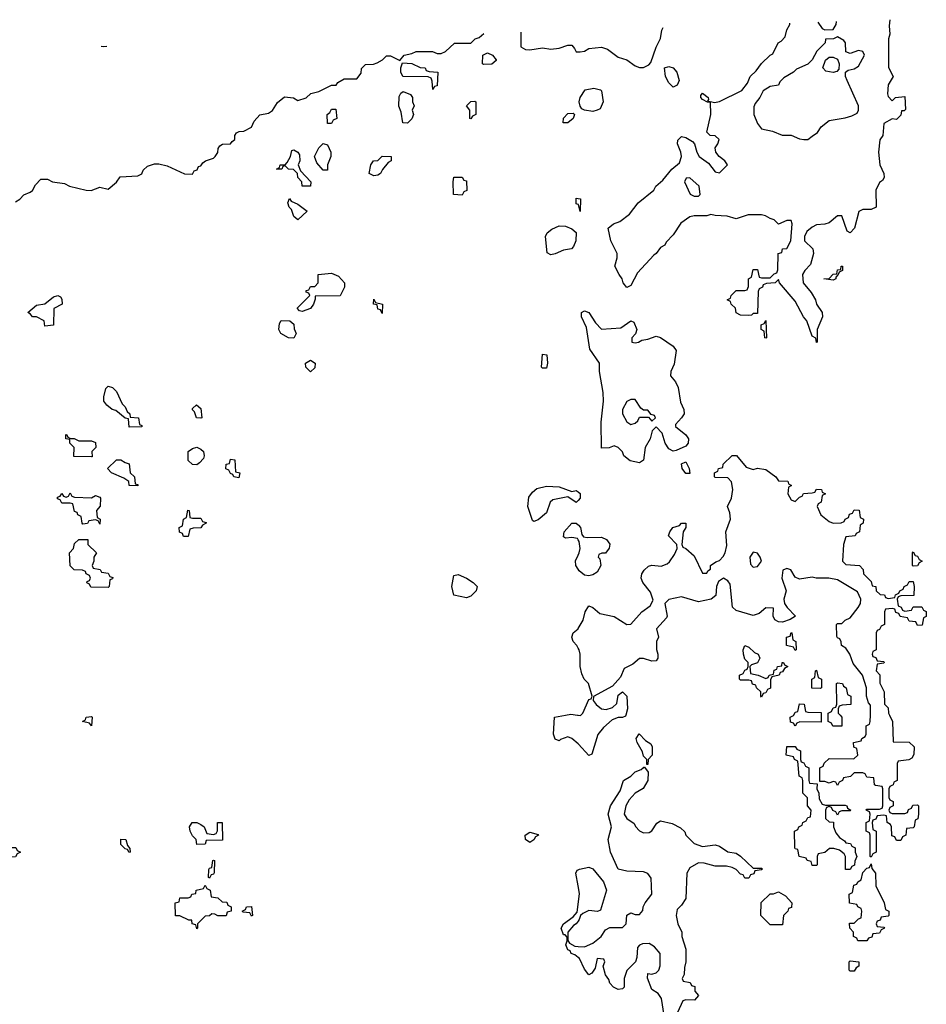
# Model space of a CAD drawing. Header units: inches. Extents: x 2808529 to 2951249, y 860290 to 1033701.
# Tile 128 of 153: x 2897350 to 2901652, y 1028628 to 1033299. Entities that reach past the tile are written whole.
import ezdxf

# ---------------------------------------------------------------- set-up
doc = ezdxf.new("R2010")
doc.units = ezdxf.units.IN
doc.header["$MEASUREMENT"] = 0
for name, color, linetype in [('C8092', 7, 'Continuous'), ('C8093', 7, 'Continuous'), ('C9002', 7, 'Continuous'), ('C9003', 7, 'Continuous')]:
    doc.layers.add(name, color=color, linetype=linetype)

msp = doc.modelspace()

# ---------------------------------------------------------------- linework, layer by layer
at = {"layer": 'C8092', "color": 6}
for points in [[(2897690, 1029949.2), (2897682, 1029962), (2897648, 1029970), (2897662, 1029978), (2897666, 1029990), (2897690, 1029994), (2897694, 1029990)], [(2898190, 1029386), (2898188, 1029410), (2898170, 1029428), (2898159, 1029450), (2898155.3, 1029470), (2898168, 1029490), (2898190, 1029490.8), (2898210, 1029481), (2898224.7, 1029470), (2898238, 1029438), (2898270, 1029434), (2898282, 1029438), (2898288, 1029452), (2898288.7, 1029490), (2898310, 1029491.3), (2898312.7, 1029407.3), (2898234, 1029406), (2898230, 1029388)], [(2899770, 1029395.3), (2899749.3, 1029410), (2899748.9, 1029431.1), (2899770, 1029444.7), (2899810, 1029434), (2899811.3, 1029430), (2899798, 1029422), (2899790, 1029408)], [(2897870, 1029348), (2897862, 1029362), (2897850, 1029366), (2897830, 1029386), (2897830, 1029411), (2897854, 1029410), (2897862, 1029382), (2897872, 1029368), (2897874, 1029350)], [(2897310, 1029326), (2897306, 1029330), (2897310, 1029372), (2897331.6, 1029371.6), (2897338, 1029358), (2897354, 1029350), (2897338, 1029342), (2897330, 1029328)], [(2898250, 1029226), (2898246, 1029230), (2898247.3, 1029267.3), (2898250, 1029274), (2898262, 1029278), (2898266, 1029310), (2898270, 1029312), (2898274, 1029310), (2898272.7, 1029252.7), (2898270, 1029246), (2898258, 1029242)], [(2898290, 1029048), (2898276.4, 1029056.4), (2898262, 1029058), (2898250, 1029048), (2898230, 1029046), (2898194, 1029010), (2898194, 1028990), (2898190, 1028986), (2898186, 1029006), (2898168.7, 1029010), (2898167.3, 1029027.3), (2898152.7, 1029027.3), (2898110, 1029048), (2898090, 1029048), (2898088, 1029110), (2898106, 1029114), (2898110, 1029134), (2898150, 1029134), (2898162, 1029138), (2898166, 1029150), (2898186, 1029154), (2898188, 1029170), (2898222, 1029178), (2898230, 1029194), (2898238, 1029178), (2898254, 1029170), (2898258, 1029138), (2898290, 1029134), (2898310, 1029114), (2898332.7, 1029112.7), (2898338, 1029098), (2898354, 1029090), (2898354, 1029070), (2898334, 1029066), (2898330, 1029048)], [(2898450, 1029046), (2898442, 1029062), (2898410, 1029066), (2898406, 1029070), (2898422, 1029078), (2898426, 1029090), (2898450, 1029092), (2898454, 1029050)]]:
    msp.add_lwpolyline(points, close=True, dxfattribs=at)
for points in [[(2900000, 1029863.7), (2899970, 1029889.3), (2899950, 1029897.2), (2899915.3, 1029884.7), (2899910, 1029878), (2899890, 1029886), (2899882, 1029910), (2899888, 1029990), (2899940.3, 1030000)], [(2899996.4, 1030000), (2900000, 1029999.5)], [(2900000, 1029190.3), (2899989.2, 1029250.8), (2899995.3, 1029264.7), (2900000, 1029267)], [(2900000, 1028849.9), (2899983.7, 1028863.7), (2899966, 1028870), (2899962, 1028882), (2899950, 1028886), (2899942, 1028910), (2899948, 1028930), (2899947.3, 1028947.3), (2899938, 1028958), (2899930, 1028958), (2899919, 1028990), (2899930, 1029010.7), (2899976.5, 1029043.5), (2899995.3, 1029064.7), (2900000, 1029101.5)], [(2900000, 1029023.2), (2899991, 1029010), (2899978, 1029002), (2899950.8, 1028970), (2899950.9, 1028930.9), (2899958, 1028918), (2899983.6, 1028903.6), (2900000, 1028902.6)]]:
    msp.add_lwpolyline(points, dxfattribs=at)
at = {"layer": 'C8093', "color": 6}
for points in [[(2897330, 1032435.3), (2897350, 1032448), (2897370, 1032468.7), (2897399.8, 1032480.2), (2897410, 1032488), (2897424.5, 1032515.5), (2897450, 1032542), (2897482, 1032542), (2897506, 1032530), (2897562, 1032522), (2897586, 1032510), (2897666, 1032490), (2897689.3, 1032489.3), (2897730, 1032504), (2897770, 1032495.3), (2897810, 1032528), (2897826.4, 1032553.6), (2897910, 1032558), (2897930, 1032568), (2897935.3, 1032584.7), (2897956, 1032604), (2897990, 1032615.3), (2898010, 1032615.3), (2898050, 1032605.2), (2898132, 1032568), (2898170, 1032566), (2898178, 1032582), (2898192.7, 1032587.3), (2898198, 1032602), (2898210, 1032606), (2898219.6, 1032620.4), (2898231, 1032629), (2898270, 1032642), (2898278, 1032650), (2898290.7, 1032669.3), (2898291.3, 1032688.7), (2898299.6, 1032700.4), (2898311.6, 1032708.4), (2898350.6, 1032709.4), (2898358, 1032722), (2898371, 1032730), (2898371.3, 1032750), (2898378, 1032762), (2898391, 1032769), (2898414, 1032770), (2898450, 1032788.7), (2898462, 1032818), (2898490, 1032848), (2898530, 1032855.3), (2898550, 1032869), (2898574, 1032906), (2898606.8, 1032933.2), (2898649, 1032929), (2898670, 1032915.3), (2898710, 1032929), (2898730.9, 1032949.1), (2898770, 1032958), (2898830, 1032988.7), (2898850.8, 1032989.2), (2898859.6, 1033000.4), (2898890, 1033018), (2898950, 1033018), (2898970, 1033046), (2898972, 1033068), (2898990, 1033086), (2899028.4, 1033088.4), (2899045.4, 1033094.6), (2899070.9, 1033109.1), (2899090, 1033128), (2899110, 1033128), (2899154, 1033106), (2899174, 1033130), (2899210, 1033138), (2899231.6, 1033148.4), (2899308.4, 1033148.4), (2899330, 1033138), (2899350, 1033138), (2899371.1, 1033148.9), (2899412.7, 1033187.3), (2899490, 1033188), (2899511, 1033209), (2899530, 1033215.3), (2899552.9, 1033234)], [(2899728, 1033239.9), (2899728, 1033170), (2899750, 1033158), (2899770, 1033155.3), (2899830, 1033165.2), (2899870, 1033159), (2899910, 1033164), (2899950, 1033178), (2899970, 1033178), (2899983.1, 1033163.1), (2899990, 1033146), (2900000, 1033146)], [(2897736, 1033172.7), (2897750, 1033172), (2897762.9, 1033173.6)], [(2900000, 1032422.7), (2899990, 1032426), (2899990, 1032452), (2900000, 1032451)], [(2900000, 1031019), (2899990, 1031009.3), (2899950, 1031035.3), (2899879.3, 1031020.7), (2899867.7, 1031010), (2899850, 1030959.3), (2899810, 1030926), (2899790, 1030919), (2899783.7, 1030923.7), (2899761.2, 1030990), (2899765.6, 1031034.4), (2899782.7, 1031057.3), (2899804.4, 1031075.6), (2899850, 1031086.4), (2899910, 1031083.8), (2899970, 1031061), (2899990, 1031066), (2900000, 1031058.7)], [(2900000, 1030831.8), (2899997.2, 1030837.2), (2899970, 1030842.7), (2899940.2, 1030840.2), (2899930, 1030846), (2899933.2, 1030870), (2899970, 1030910.7), (2899990, 1030911), (2900000, 1030903.5)], [(2900000, 1030692.8), (2899989.4, 1030710), (2899987.2, 1030732.8), (2900000, 1030759.3)], [(2900000, 1030318), (2899994, 1030330), (2899975.3, 1030350), (2899969, 1030370), (2899975.3, 1030390), (2899999.3, 1030410), (2900000, 1030411.1)], [(2899940.3, 1030000), (2899964.7, 1030004.7), (2899996.4, 1030000)]]:
    msp.add_lwpolyline(points, dxfattribs=at)
for points in [[(2899550, 1033086), (2899546, 1033090), (2899548, 1033130), (2899570, 1033142), (2899594, 1033130), (2899611, 1033109), (2899610, 1033106), (2899590, 1033088)], [(2899310, 1032968), (2899307.3, 1033007.3), (2899302, 1033022), (2899287.3, 1033027.3), (2899168, 1033030), (2899158, 1033050), (2899158, 1033070), (2899166, 1033094), (2899210, 1033092), (2899250, 1033072), (2899274, 1033070), (2899278, 1033058), (2899292.7, 1033052.7), (2899334, 1033050), (2899330, 1032986), (2899318, 1032982)], [(2899190, 1032808.7), (2899168, 1032810), (2899160.4, 1032860.4), (2899149.3, 1032889.3), (2899150, 1032934), (2899158, 1032950), (2899170, 1032958), (2899204.7, 1032944.7), (2899214, 1032930), (2899214, 1032910), (2899222, 1032890), (2899212, 1032870), (2899218, 1032850), (2899211.3, 1032828.7)], [(2899490, 1032828), (2899486, 1032830), (2899486, 1032870), (2899469.2, 1032890), (2899490, 1032911.3), (2899510, 1032912), (2899514, 1032910), (2899514, 1032850), (2899498, 1032842)], [(2898810, 1032806), (2898808.7, 1032850), (2898822, 1032858), (2898830, 1032874), (2898850, 1032874), (2898854, 1032830), (2898838, 1032822), (2898830, 1032806)], [(2899950, 1032809), (2899929.4, 1032809.4), (2899930, 1032831.3), (2899950, 1032854), (2899975.3, 1032855.3), (2899982, 1032850), (2899976, 1032830)], [(2898790, 1032586), (2898760.2, 1032620.2), (2898749.2, 1032650), (2898769.5, 1032690.5), (2898790, 1032711.3), (2898810, 1032704.7), (2898826.8, 1032670), (2898826.8, 1032650), (2898810.8, 1032610), (2898810, 1032586)], [(2898690, 1032508.7), (2898688, 1032530), (2898669, 1032550), (2898668, 1032570), (2898648.9, 1032588.9), (2898626, 1032590), (2898610, 1032606), (2898598, 1032602), (2898594, 1032590), (2898568, 1032590), (2898582, 1032598), (2898586, 1032610), (2898608.9, 1032611.1), (2898619, 1032621), (2898635.3, 1032650), (2898642, 1032678), (2898650, 1032682), (2898670, 1032671.3), (2898678, 1032658), (2898678.8, 1032630), (2898671.3, 1032610), (2898682, 1032582), (2898732, 1032530), (2898730, 1032509)], [(2899030, 1032558), (2899008.7, 1032570), (2899015.3, 1032610), (2899029, 1032630), (2899049, 1032631), (2899070, 1032651.3), (2899112, 1032650), (2899112, 1032630), (2899098, 1032622), (2899071.1, 1032588.9), (2899062, 1032570), (2899050, 1032562)], [(2899450, 1032466), (2899408.7, 1032470), (2899406, 1032530), (2899410, 1032551.3), (2899450, 1032552), (2899458, 1032538), (2899470, 1032534), (2899471.1, 1032488.9), (2899458, 1032482)], [(2898670, 1032349.2), (2898650, 1032366), (2898639, 1032399), (2898628.7, 1032410), (2898622, 1032430), (2898630, 1032451), (2898638, 1032438), (2898670, 1032424.7), (2898714, 1032390)], [(2899870, 1032184), (2899853.2, 1032193.2), (2899845.2, 1032270), (2899852.1, 1032287.9), (2899874.5, 1032305.5), (2899910, 1032320.7), (2899939.9, 1032319.9), (2899970, 1032307.3), (2899990.7, 1032290), (2899988.2, 1032250), (2899977.3, 1032222.7), (2899968.2, 1032211.8), (2899930, 1032206), (2899890, 1032189)], [(2898690, 1031915.3), (2898678, 1031918), (2898666, 1031930), (2898726, 1031990), (2898722, 1032002), (2898710, 1032006), (2898710, 1032014), (2898722, 1032018), (2898730, 1032034), (2898750, 1032034), (2898766, 1032050), (2898766, 1032090), (2898830, 1032097.3), (2898862, 1032082), (2898890.8, 1032050), (2898890.8, 1032030), (2898870.6, 1031989.4), (2898752.7, 1031987.3), (2898752.7, 1031972.7), (2898744.7, 1031950), (2898730, 1031929)], [(2897470, 1031846), (2897466, 1031870), (2897430, 1031888.7), (2897410, 1031889.2), (2897402, 1031902), (2897388, 1031910), (2897430, 1031944.7), (2897468.7, 1031951.3), (2897510, 1031984.7), (2897530.8, 1031990.8), (2897543.6, 1031983.6), (2897550, 1031974), (2897551, 1031950), (2897511.6, 1031928.4), (2897510, 1031849.3)], [(2899070, 1031906), (2899062, 1031922), (2899050, 1031926), (2899046, 1031946), (2899028, 1031950), (2899030, 1031974), (2899038, 1031958), (2899070.8, 1031950)], [(2898650, 1031789), (2898626, 1031790), (2898588.7, 1031810), (2898579, 1031830), (2898582.7, 1031857.3), (2898590, 1031872), (2898631.1, 1031871.1), (2898650, 1031854), (2898652.7, 1031832.7), (2898662, 1031810)], [(2898730, 1031629.2), (2898708, 1031650), (2898706, 1031670), (2898730, 1031684.7), (2898751.3, 1031670), (2898750, 1031648)], [(2899830, 1031646), (2899826, 1031650), (2899830, 1031712), (2899851.3, 1031710), (2899854, 1031670), (2899850, 1031646)], [(2897870, 1031366), (2897866, 1031406), (2897850, 1031408), (2897805.6, 1031445.6), (2897788.7, 1031450), (2897764, 1031470), (2897749.2, 1031490), (2897749.3, 1031509.3), (2897759, 1031550), (2897770, 1031561), (2897790, 1031554.8), (2897810, 1031536), (2897836.8, 1031476.8), (2897850, 1031462), (2897859.8, 1031439.8), (2897872, 1031430), (2897874, 1031414), (2897914, 1031410), (2897918, 1031378), (2897930, 1031374), (2897930, 1031368)], [(2898210, 1031409.2), (2898189, 1031410), (2898179, 1031439), (2898170, 1031448), (2898170, 1031454), (2898188.4, 1031471.6), (2898210, 1031454), (2898214, 1031410)], [(2897591.6, 1031311.6), (2897608.4, 1031311.6), (2897630, 1031302), (2897690, 1031302), (2897710, 1031294), (2897711, 1031270), (2897692, 1031250), (2897694, 1031226), (2897690, 1031226), (2897607.3, 1031227.3), (2897608, 1031270), (2897588.7, 1031290), (2897587.3, 1031307.3), (2897568.7, 1031310), (2897569.2, 1031330.8), (2897574, 1031330), (2897578, 1031318)], [(2898190, 1031188), (2898170, 1031188.7), (2898150, 1031208), (2898149.3, 1031250), (2898170, 1031264.7), (2898190.7, 1031270.7), (2898210, 1031262), (2898222, 1031250), (2898224.7, 1031230), (2898222, 1031218), (2898203.6, 1031196.4)], [(2897910, 1031088), (2897870, 1031088.7), (2897868.4, 1031108.4), (2897844.7, 1031124.7), (2897786, 1031150), (2897766, 1031170), (2897810, 1031211), (2897830, 1031210.8), (2897850, 1031198), (2897870, 1031192), (2897874, 1031150), (2897894, 1031130), (2897898, 1031098), (2897910, 1031094)], [(2898390, 1031126), (2898366, 1031130), (2898362, 1031142), (2898350, 1031146), (2898342, 1031162), (2898328, 1031168), (2898329, 1031190), (2898346, 1031194), (2898350, 1031214), (2898370.8, 1031210.8), (2898374, 1031154), (2898394, 1031150)], [(2897690, 1031031.3), (2897710, 1031042), (2897730, 1031034), (2897734, 1031030), (2897731.6, 1030991.6), (2897714, 1030970), (2897718, 1030938), (2897731.3, 1030930), (2897730, 1030906), (2897722, 1030922), (2897710, 1030926), (2897678, 1030922), (2897671.6, 1030908.4), (2897650, 1030906), (2897646, 1030910), (2897642, 1030942), (2897626, 1030950), (2897622, 1030962), (2897610, 1030966), (2897602, 1031002), (2897590, 1031006), (2897550, 1031006), (2897542, 1031022), (2897530, 1031026), (2897530, 1031034), (2897542, 1031038), (2897550, 1031051), (2897558, 1031038), (2897570, 1031034), (2897582, 1031038), (2897590, 1031054), (2897598, 1031038), (2897610, 1031034)], [(2898170, 1030934), (2898210, 1030934), (2898218, 1030918), (2898234, 1030914), (2898234, 1030910), (2898218, 1030902), (2898210, 1030888), (2898172.7, 1030887.3), (2898158, 1030882), (2898150, 1030848), (2898127.3, 1030847.3), (2898122, 1030862), (2898108.7, 1030868.7), (2898106, 1030890), (2898122, 1030898), (2898128, 1030930), (2898142, 1030938), (2898148, 1030972), (2898154, 1030970), (2898158, 1030938)], [(2897770, 1030606), (2897687.3, 1030607.3), (2897682, 1030622), (2897668, 1030628), (2897670, 1030634), (2897682, 1030638), (2897686, 1030650), (2897682, 1030662), (2897666, 1030670), (2897662, 1030682), (2897647.3, 1030687.3), (2897609, 1030689), (2897589, 1030709), (2897586, 1030770), (2897606, 1030790), (2897610, 1030814), (2897630, 1030834), (2897672.7, 1030832.7), (2897674, 1030810), (2897714, 1030770), (2897702, 1030750), (2897702, 1030730), (2897694, 1030710), (2897698, 1030698), (2897731.6, 1030691.6), (2897738, 1030678), (2897770, 1030674), (2897778, 1030658), (2897792.7, 1030652.7), (2897790, 1030646), (2897778, 1030642), (2897774, 1030610)], [(2899470, 1030557.2), (2899409.5, 1030569.5), (2899400.9, 1030610), (2899410, 1030662), (2899430, 1030666.8), (2899470, 1030650.5), (2899501, 1030630), (2899521, 1030610), (2899516, 1030590), (2899490, 1030564)]]:
    msp.add_lwpolyline(points, close=True, dxfattribs=at)
at = {"layer": 'C9002', "color": 6}
for points in [[(2900225.9, 1030000), (2900224.7, 1029995.3), (2900210.6, 1029989.4), (2900190, 1029989.3), (2900161.6, 1029978.4), (2900119.3, 1029940.7), (2900092.3, 1029907.7), (2900064.7, 1029815.3), (2900050, 1029808), (2900002, 1029862), (2900000, 1029863.7)], [(2900000, 1029999.5), (2900010, 1029998), (2900012, 1030000)], [(2901152.7, 1030000), (2901152.7, 1029967.3), (2901052, 1029968), (2901038, 1029962), (2901030, 1029948), (2901022, 1029962), (2901007.3, 1029967.3), (2901006, 1029990), (2901022, 1029998), (2901023, 1030000)], [(2901476.8, 1030000), (2901491.3, 1029970), (2901494, 1029874), (2901570, 1029872), (2901594, 1029850), (2901592.7, 1029812.7), (2901583.6, 1029796.4), (2901568, 1029788), (2901518, 1029782), (2901514, 1029770), (2901514, 1029690), (2901498, 1029682), (2901494, 1029670), (2901478, 1029662), (2901474, 1029650), (2901474, 1029610), (2901478, 1029598), (2901494, 1029590), (2901494, 1029570), (2901478, 1029562), (2901474, 1029550), (2901478, 1029538), (2901490, 1029534), (2901550, 1029534), (2901562, 1029538), (2901567.3, 1029552.7), (2901582, 1029558), (2901587.3, 1029572.7), (2901610, 1029574), (2901614, 1029570), (2901614, 1029530), (2901611.6, 1029508.4), (2901598, 1029502), (2901594, 1029470), (2901590, 1029466), (2901558, 1029462), (2901554, 1029430), (2901538, 1029422), (2901530, 1029406), (2901510, 1029406), (2901502, 1029422), (2901487.3, 1029427.3), (2901486, 1029470), (2901482, 1029482), (2901466, 1029490), (2901462, 1029522), (2901450, 1029526), (2901418, 1029522), (2901412.7, 1029507.3), (2901398, 1029502), (2901394, 1029490), (2901398, 1029458), (2901414, 1029450), (2901414, 1029350), (2901398, 1029342), (2901390, 1029326), (2901386, 1029330), (2901386, 1029430), (2901382, 1029442), (2901366, 1029450), (2901366, 1029490), (2901382, 1029498), (2901386, 1029530), (2901382, 1029542), (2901366, 1029550), (2901370, 1029554), (2901430, 1029554), (2901442, 1029558), (2901446, 1029570), (2901446, 1029650), (2901442, 1029662), (2901410, 1029666), (2901406, 1029670), (2901402, 1029702), (2901370, 1029706), (2901362, 1029722), (2901350, 1029726), (2901310, 1029726), (2901291.6, 1029708.4), (2901258, 1029702), (2901254, 1029690), (2901238, 1029682), (2901230, 1029666), (2901222, 1029682), (2901210, 1029686), (2901190, 1029678), (2901170, 1029686), (2901146, 1029686), (2901146, 1029750), (2901162, 1029758), (2901167.3, 1029772.7), (2901190, 1029794), (2901307.3, 1029792.7), (2901326, 1029810), (2901322, 1029842), (2901308.4, 1029848.4), (2901306, 1029870), (2901342, 1029878), (2901346, 1029890), (2901362, 1029898), (2901366, 1029910), (2901366, 1029950), (2901382, 1029958), (2901386, 1029970), (2901386.5, 1030000)], [(2901243.1, 1030000), (2901251.1, 1029991.1), (2901250, 1029948), (2901208, 1029948), (2901202, 1029962), (2901186, 1029970), (2901186, 1030000)], [(2900000, 1028902.6), (2900030, 1028900.7), (2900070, 1028918.8), (2900109, 1028950), (2900130, 1028982), (2900150, 1028992), (2900210, 1028992), (2900228, 1029010), (2900230, 1029051.3), (2900250, 1029062), (2900270, 1029054), (2900290, 1029054), (2900307.3, 1029072.7), (2900308, 1029090), (2900318, 1029110), (2900349, 1029150), (2900346.3, 1029226.3), (2900330, 1029249), (2900310, 1029257.2), (2900230, 1029259.3), (2900189.6, 1029269.6), (2900153.2, 1029350), (2900142.7, 1029410), (2900157.2, 1029470), (2900142.7, 1029530), (2900153.2, 1029570), (2900199.5, 1029640.5), (2900215.3, 1029690), (2900250, 1029711), (2900269.6, 1029730.4), (2900298, 1029742), (2900309, 1029751), (2900310, 1029754), (2900314, 1029754), (2900331.3, 1029730), (2900330.7, 1029689.3), (2900307.5, 1029652.5), (2900270, 1029629.3), (2900241.1, 1029598.9), (2900225.5, 1029570), (2900217.3, 1029530), (2900230.5, 1029510.5), (2900266, 1029486), (2900271.1, 1029471.1), (2900290.8, 1029450.8), (2900310, 1029441), (2900336.5, 1029443.5), (2900350, 1029451), (2900373.2, 1029486.8), (2900390, 1029498), (2900446.4, 1029486.4), (2900486, 1029466), (2900506.4, 1029446.4), (2900511, 1029430), (2900550, 1029390.8), (2900590, 1029377.3), (2900650, 1029384.7), (2900670, 1029378), (2900710, 1029351), (2900750, 1029344.7), (2900770.6, 1029330.6), (2900830, 1029274), (2900870, 1029274), (2900874, 1029270), (2900870, 1029266), (2900838, 1029262), (2900832.7, 1029247.3), (2900818, 1029242), (2900810, 1029226), (2900790, 1029226), (2900782, 1029242), (2900770, 1029246), (2900750, 1029268), (2900730, 1029278), (2900703.1, 1029283.1), (2900650, 1029284), (2900598, 1029298), (2900570, 1029299), (2900530, 1029275.3), (2900516, 1029250), (2900511, 1029130), (2900490, 1029098), (2900470, 1029078), (2900464.7, 1029050), (2900472, 1029010), (2900491.1, 1028971.1), (2900491.3, 1028950), (2900511.3, 1028890), (2900511.3, 1028830), (2900503.6, 1028803.6), (2900502, 1028770), (2900494, 1028750), (2900498, 1028738), (2900531.6, 1028731.6), (2900538, 1028718), (2900552.7, 1028712.7), (2900554, 1028690), (2900571.3, 1028670), (2900551.3, 1028648.7), (2900510, 1028649), (2900496, 1028644), (2900470.7, 1028590)], [(2900000, 1029267), (2900006, 1029270), (2900050, 1029278.8), (2900070, 1029270.8), (2900120.7, 1029210), (2900134.8, 1029170), (2900105.4, 1029074.6), (2900090.9, 1029069.1), (2900050, 1029073.2), (2900021.4, 1029058.6), (2900010.7, 1029049.3), (2900004.7, 1029030), (2900000, 1029023.2)], [(2900000, 1029101.5), (2900006.6, 1029153.4), (2900000, 1029190.3)], [(2900415.1, 1028524.9), (2900395.1, 1028655.1), (2900379.5, 1028679.5), (2900350, 1028698), (2900328.4, 1028751.6), (2900330, 1028774), (2900350, 1028772), (2900370, 1028778), (2900382, 1028790), (2900389.2, 1028810.8), (2900389, 1028870), (2900361.2, 1028901.2), (2900336.4, 1028916.4), (2900305.4, 1028914.6), (2900291.3, 1028908.7), (2900282, 1028898), (2900278, 1028850), (2900272, 1028830), (2900230.7, 1028789.3), (2900218, 1028750), (2900218, 1028710), (2900210, 1028702), (2900190, 1028698), (2900168, 1028710), (2900150, 1028728), (2900145.2, 1028745.2), (2900130, 1028768), (2900118, 1028810), (2900126, 1028830), (2900122, 1028842), (2900090, 1028846), (2900079.8, 1028800.2), (2900064.7, 1028775.3), (2900050, 1028768.7), (2900030, 1028795.3), (2900005.4, 1028845.4), (2900000, 1028849.9)]]:
    msp.add_lwpolyline(points, dxfattribs=at)
for points in [[(2900326, 1029766), (2900326, 1029790), (2900310, 1029806), (2900305.2, 1029825.2), (2900279, 1029870), (2900275.3, 1029890), (2900289.4, 1029910.6), (2900319.8, 1029879.8), (2900344.7, 1029864.7), (2900351.3, 1029850), (2900351, 1029810), (2900332, 1029790), (2900330, 1029766)], [(2901172.7, 1029572.7), (2901267.3, 1029572.7), (2901274, 1029570), (2901278, 1029558), (2901294, 1029550), (2901290, 1029546), (2901250, 1029546), (2901238, 1029542), (2901230, 1029526), (2901222, 1029542), (2901207.3, 1029547.3), (2901202, 1029562), (2901190, 1029566), (2901178, 1029562), (2901174, 1029550), (2901174, 1029510), (2901190, 1029494), (2901212, 1029492), (2901212, 1029470), (2901222, 1029442), (2901239.6, 1029419.6), (2901263.6, 1029403.6), (2901270, 1029394), (2901291.6, 1029391.6), (2901298, 1029378), (2901314, 1029370), (2901314, 1029350), (2901322, 1029330), (2901312.7, 1029307.3), (2901311.6, 1029288.4), (2901298, 1029282), (2901290, 1029268), (2901268, 1029268), (2901268.9, 1029328.9), (2901262, 1029342), (2901239, 1029359), (2901212.7, 1029367.3), (2901192.7, 1029367.3), (2901170, 1029348), (2901138, 1029342), (2901134, 1029330), (2901134, 1029290), (2901130, 1029286), (2901110, 1029286), (2901106, 1029306), (2901086, 1029310), (2901082, 1029322), (2901048, 1029330), (2901042, 1029362), (2901030, 1029366), (2901027.3, 1029372.7), (2901026, 1029450), (2901042, 1029458), (2901046, 1029470), (2901062, 1029478), (2901066, 1029490), (2901082, 1029498), (2901090, 1029514), (2901102, 1029518), (2901106, 1029550), (2901088, 1029570), (2901087.3, 1029607.3), (2901066, 1029630), (2901066, 1029690), (2901062, 1029702), (2901048, 1029710), (2901042, 1029782), (2901026, 1029790), (2901022, 1029802), (2900986, 1029810), (2900990, 1029852), (2901030, 1029852), (2901038, 1029838), (2901054, 1029830), (2901054, 1029790), (2901058, 1029778), (2901070, 1029774), (2901078, 1029758), (2901094, 1029750), (2901094, 1029690), (2901098, 1029678), (2901134, 1029674), (2901132, 1029650), (2901142, 1029630), (2901143.6, 1029603.6), (2901158, 1029578)], [(2901370, 1028928.7), (2901326, 1028930), (2901322, 1028942), (2901306, 1028950), (2901306, 1028970), (2901288, 1028990), (2901287.3, 1029012.7), (2901310, 1029014), (2901330, 1029034), (2901342, 1029038), (2901346, 1029070), (2901342, 1029082), (2901326, 1029090), (2901322, 1029102), (2901287.3, 1029107.3), (2901286, 1029150), (2901302, 1029158), (2901307.3, 1029192.7), (2901322, 1029198), (2901326, 1029210), (2901342, 1029218), (2901350, 1029254), (2901370, 1029274), (2901382, 1029278), (2901390, 1029294), (2901392.7, 1029272.7), (2901410.9, 1029250.9), (2901412, 1029190), (2901452, 1029110), (2901458, 1029078), (2901474, 1029070), (2901474, 1029050), (2901470, 1029046), (2901438, 1029042), (2901432.7, 1029027.3), (2901418, 1029022), (2901414, 1029010), (2901418, 1028998), (2901450, 1028994), (2901454, 1028990), (2901438, 1028982), (2901430, 1028966), (2901398, 1028962), (2901392.7, 1028947.3), (2901378, 1028942)], [(2900910, 1029006), (2900866, 1029050), (2900868.4, 1029111.6), (2900910, 1029152), (2900927.3, 1029152.7), (2900950, 1029162), (2900983.6, 1029143.6), (2901014, 1029110), (2901012.7, 1029087.3), (2900998, 1029082), (2900994, 1029070), (2900974, 1029050), (2900970, 1029006)], [(2901290, 1028786), (2901286, 1028790), (2901286, 1028830), (2901290, 1028834), (2901332, 1028830), (2901332, 1028810), (2901318, 1028802), (2901310, 1028786)]]:
    msp.add_lwpolyline(points, close=True, dxfattribs=at)
at = {"layer": 'C9003', "color": 6}
for points in [[(2900000, 1033146), (2900010, 1033146), (2900030, 1033149), (2900050, 1033162), (2900110, 1033169.2), (2900139.3, 1033159.3), (2900190, 1033121.2), (2900230, 1033109.2), (2900270, 1033080.7), (2900290, 1033071.8), (2900310, 1033071.8), (2900335.8, 1033084.2), (2900344.4, 1033095.6), (2900370, 1033168), (2900390.6, 1033209.4), (2900396, 1033250), (2900403.4, 1033262.7)], [(2901478.5, 1033299), (2901474.8, 1033270), (2901478, 1033230), (2901471.6, 1033208.4), (2901471.6, 1033071.6), (2901494, 1033030), (2901471, 1032990), (2901467.1, 1032947.1), (2901470, 1032934), (2901490, 1032914), (2901506, 1032930), (2901550, 1032934), (2901552.7, 1032872.7), (2901546, 1032866), (2901534, 1032866), (2901530, 1032846), (2901510, 1032826), (2901490, 1032828), (2901450, 1032806), (2901444.7, 1032750), (2901430.7, 1032729.3), (2901424, 1032670), (2901430.5, 1032610.5), (2901450.8, 1032570), (2901451.3, 1032550), (2901443.6, 1032536.4), (2901430, 1032526), (2901412, 1032490), (2901414, 1032410), (2901390, 1032399), (2901350, 1032399), (2901330.7, 1032389.3), (2901310.4, 1032309.6), (2901290, 1032288), (2901275.3, 1032295.3), (2901250, 1032368), (2901230, 1032369), (2901190, 1032335.3), (2901170, 1032329), (2901130, 1032326), (2901110, 1032315.1), (2901085.5, 1032294.5), (2901073, 1032270), (2901073.4, 1032250), (2901112.5, 1032212.5), (2901116.3, 1032190), (2901102.8, 1032137.2), (2901076, 1032110), (2901064.9, 1032090), (2901067.3, 1032050), (2901105.5, 1032005.5), (2901125.5, 1031970), (2901130.6, 1031950), (2901157.3, 1031910), (2901159.1, 1031890), (2901134, 1031830), (2901134, 1031770), (2901130, 1031768), (2901128, 1031788), (2901110, 1031798), (2901085.2, 1031870), (2901069.2, 1031890), (2901030, 1031964), (2900955.3, 1032050), (2900950, 1032066), (2900934, 1032050), (2900892.7, 1032047.3), (2900878, 1032042), (2900874, 1032030), (2900858, 1032022), (2900854, 1032010), (2900850, 1031906), (2900830, 1031906), (2900822, 1031898), (2900810, 1031895.3), (2900770, 1031898), (2900748.7, 1031908.7), (2900746, 1031930), (2900726, 1031950), (2900722, 1031962), (2900706, 1031970), (2900722, 1031978), (2900726, 1031990), (2900750, 1032014), (2900790, 1032014), (2900802, 1032018), (2900807.3, 1032032.7), (2900808.7, 1032070), (2900822, 1032078), (2900830, 1032114), (2900850, 1032114), (2900858, 1032078), (2900870, 1032074), (2900910, 1032074), (2900930, 1032094), (2900942, 1032098), (2900947.3, 1032112.7), (2900948.7, 1032190), (2900966, 1032194), (2900970, 1032212), (2900990, 1032214), (2901008.7, 1032250), (2901015.3, 1032330), (2901010, 1032346), (2900990, 1032346), (2900950, 1032328.7), (2900929, 1032349), (2900910, 1032355.3), (2900889.3, 1032369.3), (2900870, 1032374), (2900806, 1032374), (2900750, 1032354), (2900706.6, 1032366.6), (2900649.5, 1032369.5), (2900630, 1032375.3), (2900610, 1032369.2), (2900550.9, 1032369.1), (2900530, 1032364), (2900486.8, 1032333.2), (2900450, 1032278), (2900416.9, 1032243.1), (2900411.3, 1032230), (2900390, 1032218), (2900370.4, 1032189.6), (2900358, 1032182), (2900281.4, 1032098.6), (2900250, 1032038), (2900230, 1032028), (2900214, 1032050), (2900209.3, 1032070), (2900194, 1032090), (2900174, 1032130), (2900185.2, 1032170), (2900185.2, 1032190), (2900154, 1032250), (2900142, 1032310), (2900168, 1032330), (2900198, 1032342), (2900243.3, 1032376.7), (2900284, 1032430), (2900358, 1032490), (2900369, 1032510), (2900402, 1032538), (2900444, 1032590), (2900480.2, 1032619.8), (2900489.5, 1032650.5), (2900487.6, 1032670), (2900471.8, 1032710), (2900472.1, 1032727.9), (2900490, 1032744.9), (2900510, 1032740.5), (2900541.6, 1032721.6), (2900551, 1032710), (2900563, 1032670), (2900574, 1032650), (2900618.5, 1032618.5), (2900650, 1032578), (2900670, 1032572), (2900708, 1032610), (2900695.3, 1032630), (2900669.5, 1032649.5), (2900653.2, 1032670), (2900649.5, 1032690.5), (2900662, 1032710), (2900668, 1032730), (2900650, 1032748), (2900626, 1032750), (2900610, 1032766), (2900629.6, 1032850), (2900627.3, 1032907.3), (2900612.7, 1032907.3), (2900590, 1032921.2), (2900581.2, 1032930), (2900581.2, 1032938.8), (2900590, 1032951), (2900617.3, 1032930), (2900618.8, 1032921.2), (2900614, 1032914), (2900646, 1032906), (2900670, 1032910.4), (2900777, 1032963), (2900802.7, 1032997.3), (2900816, 1033030), (2900844.1, 1033055.9), (2900870, 1033090.7), (2900910, 1033130.7), (2900922.7, 1033137.3), (2900949.2, 1033190), (2900963.2, 1033196.8), (2900982.7, 1033217.3), (2900990, 1033251.3), (2901003.7, 1033276.3), (2901004.4, 1033283)], [(2901136.5, 1033287.5), (2901156.9, 1033256.9), (2901170.9, 1033250.9), (2901210, 1033252), (2901224, 1033276), (2901225.2, 1033290), (2901225, 1033290.5)], [(2900000, 1032451), (2900010.7, 1032450), (2900010, 1032389), (2900002, 1032422), (2900000, 1032422.7)], [(2900000, 1030411.1), (2900023.7, 1030450), (2900033.2, 1030490), (2900050, 1030518), (2900070, 1030511.3), (2900102.4, 1030482.4), (2900170, 1030467.3), (2900230, 1030430.7), (2900250, 1030431), (2900301.2, 1030490), (2900341.2, 1030518.8), (2900355.1, 1030544.9), (2900342.7, 1030582.7), (2900306, 1030630), (2900299.3, 1030650), (2900301.2, 1030670), (2900312.5, 1030687.5), (2900333.6, 1030706.4), (2900350, 1030710.8), (2900392.9, 1030707.1), (2900422.7, 1030717.3), (2900432.5, 1030727.5), (2900457.5, 1030762.5), (2900469.2, 1030790), (2900468.7, 1030810), (2900429, 1030850), (2900434, 1030870), (2900449.6, 1030890.4), (2900480.4, 1030899.6), (2900490, 1030910.8), (2900511, 1030910), (2900510.7, 1030890), (2900498, 1030870), (2900491, 1030810), (2900496.9, 1030796.9), (2900510, 1030791), (2900550, 1030756), (2900590, 1030674), (2900610, 1030674), (2900615.3, 1030684.7), (2900627.3, 1030692.7), (2900628, 1030710), (2900652.5, 1030727.5), (2900670, 1030734), (2900687.8, 1030752.2), (2900697, 1030770), (2900704.5, 1030804.5), (2900700.9, 1030870), (2900722.7, 1030930), (2900719.3, 1030959.3), (2900708, 1030990), (2900728, 1031030), (2900733.2, 1031070), (2900727.3, 1031107.3), (2900710, 1031126), (2900650, 1031128), (2900646, 1031130), (2900646, 1031150), (2900662, 1031158), (2900666, 1031170), (2900686, 1031174), (2900688, 1031190), (2900730, 1031231), (2900751.1, 1031231.1), (2900796.9, 1031176.9), (2900830, 1031166), (2900850, 1031171.3), (2900890, 1031166), (2900938, 1031130), (2900950, 1031112), (2900994, 1031110), (2900998, 1031098), (2901012, 1031090), (2900998, 1031082), (2900994, 1031050), (2901010, 1031022), (2901030, 1031014), (2901050, 1031034), (2901062, 1031038), (2901068.4, 1031051.6), (2901110, 1031054), (2901122, 1031058), (2901130, 1031072), (2901154, 1031070), (2901158, 1031058), (2901174, 1031050), (2901158, 1031042), (2901152, 1031010), (2901138, 1031002), (2901134, 1030990), (2901151.3, 1030950), (2901190, 1030918), (2901210, 1030911.3), (2901247.3, 1030912.7), (2901262, 1030918), (2901266, 1030930), (2901282, 1030938), (2901287.3, 1030952.7), (2901302, 1030958), (2901310, 1030974), (2901332.7, 1030972.7), (2901338, 1030938), (2901354, 1030930), (2901352, 1030910), (2901338, 1030902), (2901334, 1030870), (2901318, 1030862), (2901314, 1030850), (2901270, 1030846), (2901258, 1030810), (2901254, 1030730), (2901270, 1030714), (2901334, 1030710), (2901351.3, 1030691.3), (2901354, 1030670), (2901390, 1030634), (2901394, 1030614), (2901412, 1030610), (2901414, 1030590), (2901432.7, 1030572.7), (2901454, 1030570), (2901458, 1030558), (2901470, 1030554), (2901502, 1030558), (2901506, 1030570), (2901522, 1030578), (2901526, 1030590), (2901542, 1030598), (2901546, 1030610), (2901562, 1030618), (2901570, 1030634), (2901590, 1030634), (2901594, 1030610), (2901592.7, 1030567.3), (2901530, 1030566), (2901518, 1030562), (2901514, 1030550), (2901518, 1030518), (2901532.7, 1030512.7), (2901538, 1030498), (2901550, 1030494), (2901582, 1030498), (2901590, 1030514), (2901630, 1030514), (2901638, 1030498), (2901651.6, 1030491.6), (2901651.6, 1030468.4), (2901638, 1030462), (2901632.7, 1030427.3), (2901610, 1030426), (2901602, 1030442), (2901570, 1030446), (2901562, 1030462), (2901527.3, 1030467.3), (2901522, 1030482), (2901507.3, 1030487.3), (2901502, 1030502), (2901490, 1030506), (2901458, 1030502), (2901454, 1030490), (2901454, 1030430), (2901438, 1030422), (2901430, 1030406), (2901418, 1030402), (2901414, 1030390), (2901414, 1030310), (2901398, 1030302), (2901394, 1030290), (2901398, 1030278), (2901412.7, 1030272.7), (2901418, 1030258), (2901450, 1030254), (2901452, 1030250), (2901450, 1030246), (2901418, 1030242), (2901414, 1030210), (2901431.3, 1030191.3), (2901431.6, 1030151.6), (2901451.3, 1030110), (2901452.7, 1030052.7), (2901470, 1030034), (2901472, 1030010), (2901476.8, 1030000)], [(2900000, 1031058.7), (2900010, 1031051.3), (2900010, 1031028.7), (2900000, 1031019)], [(2900000, 1030903.5), (2900002, 1030902), (2900010.6, 1030890), (2900016.9, 1030856.9), (2900025.4, 1030845.4), (2900042, 1030842), (2900110, 1030843.8), (2900134, 1030834), (2900150, 1030811.3), (2900147.3, 1030792.7), (2900130, 1030769), (2900111.6, 1030768.4), (2900098, 1030762), (2900094, 1030750), (2900102, 1030742), (2900106.8, 1030710), (2900090, 1030679), (2900070, 1030666), (2900050, 1030660.9), (2900030, 1030663.7), (2900004.9, 1030684.9), (2900000, 1030692.8)], [(2900000, 1030759.3), (2900005.2, 1030770), (2900009.2, 1030790), (2900004, 1030824), (2900000, 1030831.8)], [(2901386.5, 1030000), (2901387.3, 1030047.3), (2901378, 1030058), (2901368, 1030090), (2901368, 1030130), (2901349.1, 1030189.1), (2901304.7, 1030244.7), (2901288.7, 1030290), (2901270, 1030318), (2901248.7, 1030330), (2901248, 1030348), (2901242, 1030362), (2901230, 1030366), (2901227.3, 1030372.7), (2901226, 1030430), (2901230, 1030434), (2901250, 1030434), (2901266, 1030450), (2901290, 1030462), (2901329, 1030510), (2901339, 1030530), (2901341.2, 1030550), (2901324.7, 1030584.7), (2901230, 1030641.2), (2901189.1, 1030649.1), (2901129.4, 1030649.4), (2901110, 1030654), (2901050, 1030645.2), (2901030, 1030655.3), (2901008.9, 1030688.9), (2900990, 1030695.3), (2900971.6, 1030688.4), (2900966.8, 1030650), (2900986.8, 1030590), (2900976, 1030550), (2900978, 1030530), (2900990.7, 1030510.7), (2901031.3, 1030470), (2901006.4, 1030453.6), (2900970, 1030441.2), (2900950, 1030442.7), (2900932.7, 1030452.7), (2900925.2, 1030470), (2900927.3, 1030507.3), (2900890, 1030509), (2900858.5, 1030481.5), (2900830, 1030472.7), (2900750, 1030497.2), (2900732.7, 1030512.7), (2900721.5, 1030621.5), (2900710, 1030637.2), (2900690, 1030649.3), (2900666, 1030634), (2900655.5, 1030610), (2900653, 1030567), (2900631.3, 1030550), (2900570, 1030537), (2900490, 1030560.9), (2900430, 1030549), (2900411, 1030530), (2900422.8, 1030470), (2900419.1, 1030460.9), (2900372, 1030410), (2900381, 1030370), (2900370.9, 1030349.1), (2900371, 1030311), (2900378, 1030290), (2900378, 1030270), (2900370, 1030258), (2900350, 1030255.3), (2900310, 1030269.2), (2900290, 1030269), (2900258.8, 1030241.2), (2900218, 1030222), (2900200.5, 1030179.5), (2900162, 1030138), (2900072, 1030088), (2900071.3, 1030070), (2900084.7, 1030050), (2900110, 1030030.7), (2900132.9, 1030027.1), (2900163.2, 1030036.8), (2900184, 1030056), (2900190, 1030094), (2900210, 1030111.3), (2900230.8, 1030090), (2900234, 1030030), (2900225.9, 1030000)], [(2900012, 1030000), (2900022, 1030010), (2900050, 1030074), (2900062, 1030078), (2900066, 1030090), (2900049, 1030150), (2900028.7, 1030170), (2900016.5, 1030196.5), (2900009, 1030230), (2900008.7, 1030290), (2900004, 1030310), (2900000, 1030318)], [(2901186, 1030000), (2901186, 1030010), (2901202, 1030018), (2901210, 1030034), (2901222, 1030038), (2901227.3, 1030052.7), (2901226, 1030150), (2901230, 1030154), (2901254, 1030150), (2901258, 1030138), (2901272, 1030130), (2901278, 1030098), (2901294, 1030090), (2901294, 1030050), (2901252.7, 1030047.3), (2901238, 1030042), (2901234, 1030030), (2901234, 1030010), (2901243.1, 1030000)], [(2901023, 1030000), (2901030, 1030014), (2901042, 1030018), (2901050, 1030054), (2901072.7, 1030052.7), (2901078, 1030018), (2901090, 1030014), (2901152.7, 1030012.7), (2901152.7, 1030000)]]:
    msp.add_lwpolyline(points, dxfattribs=at)
for points in [[(2901230, 1033218), (2901211.1, 1033208.9), (2901174, 1033206), (2901172, 1033190), (2901132, 1033150), (2901110.6, 1033109.4), (2901090, 1033088.7), (2901035.3, 1033064.7), (2901022, 1033050), (2900976, 1033024), (2900956, 1033004), (2900950, 1032989), (2900910, 1032982), (2900878, 1032962), (2900862, 1032930), (2900838.8, 1032901.2), (2900833.7, 1032886.3), (2900833.4, 1032850), (2900850, 1032806), (2900870, 1032781), (2900922, 1032770), (2900968.4, 1032751.6), (2901010, 1032750.7), (2901050, 1032734), (2901070, 1032730.7), (2901090, 1032730.8), (2901110, 1032746.8), (2901135.9, 1032764.1), (2901153.2, 1032790), (2901190, 1032820.7), (2901267.2, 1032832.8), (2901297.5, 1032842.5), (2901324, 1032856), (2901329.2, 1032870), (2901329.3, 1032890), (2901276, 1033010), (2901268.7, 1033030), (2901268, 1033050), (2901280.4, 1033059.6), (2901310, 1033066), (2901330, 1033078), (2901358, 1033130), (2901350, 1033148.7), (2901330, 1033153.2), (2901290, 1033138), (2901270, 1033146), (2901268, 1033190), (2901260.4, 1033200.4)], [(2901210, 1033049.2), (2901174.8, 1033054.8), (2901161.2, 1033070), (2901172.5, 1033107.5), (2901190, 1033121), (2901210, 1033121), (2901230, 1033112), (2901238, 1033090), (2901236, 1033064), (2901226.4, 1033053.6)], [(2900450, 1032979), (2900430, 1032999), (2900414.5, 1033030), (2900410, 1033070.8), (2900430, 1033077.3), (2900450, 1033070.7), (2900468, 1033050), (2900479.1, 1033010), (2900470, 1032989)], [(2900070, 1032863.7), (2900029.4, 1032869.4), (2900016.5, 1032876.5), (2900008.9, 1032888.9), (2900005.2, 1032910), (2900009, 1032930), (2900033.2, 1032966.8), (2900074, 1032974), (2900106.4, 1032966.4), (2900110, 1032962), (2900119.1, 1032910), (2900104, 1032876), (2900090, 1032869.2)], [(2900530, 1032548.7), (2900512, 1032548), (2900504.7, 1032530), (2900531.6, 1032471.6), (2900550, 1032462), (2900570, 1032462), (2900578, 1032470), (2900574, 1032510)], [(2901210, 1032064), (2901166, 1032070), (2901190, 1032072), (2901210, 1032091.3), (2901227.3, 1032092.7), (2901230, 1032112), (2901246, 1032114), (2901248, 1032130), (2901254, 1032130), (2901254, 1032110), (2901238, 1032102), (2901234, 1032090), (2901222, 1032078), (2901222, 1032070)], [(2900110, 1031831), (2900202.7, 1031837.3), (2900250, 1031871.3), (2900263.6, 1031863.6), (2900278, 1031830), (2900271.6, 1031808.4), (2900254, 1031790), (2900254, 1031770), (2900270, 1031766.8), (2900286, 1031770), (2900301.2, 1031778.8), (2900330, 1031782.8), (2900370, 1031798), (2900390, 1031791), (2900450.4, 1031750.4), (2900464, 1031730), (2900455.5, 1031664.5), (2900439.1, 1031630), (2900437.3, 1031610), (2900461.1, 1031581.1), (2900474.9, 1031554.9), (2900485.3, 1031485.3), (2900500.5, 1031450), (2900502, 1031430), (2900490.8, 1031410), (2900462, 1031378), (2900462, 1031370), (2900510.6, 1031330), (2900523.8, 1031310), (2900522, 1031290), (2900510, 1031276), (2900464.5, 1031255.5), (2900450, 1031252.7), (2900430, 1031262.7), (2900411.8, 1031290), (2900397.7, 1031337.7), (2900370, 1031368), (2900350.7, 1031349.3), (2900341.6, 1031310), (2900317.1, 1031270), (2900310, 1031209.3), (2900290, 1031196.2), (2900247, 1031207), (2900216, 1031230), (2900209.4, 1031249.4), (2900190, 1031269), (2900170, 1031277.2), (2900147.3, 1031267.3), (2900110, 1031266), (2900109.6, 1031390), (2900119.6, 1031490), (2900118.4, 1031530), (2900100.5, 1031630), (2900100.7, 1031670), (2900055.6, 1031735.6), (2900039.1, 1031839.1), (2900016, 1031890), (2900015.3, 1031910), (2900030, 1031917.3), (2900050.6, 1031910), (2900081.6, 1031861.6)], [(2900890, 1031788), (2900886, 1031790), (2900882, 1031822), (2900868, 1031830), (2900868.4, 1031851.6), (2900882, 1031858), (2900890, 1031872), (2900894, 1031790)], [(2900270, 1031498), (2900250, 1031498), (2900230, 1031488), (2900210.7, 1031450), (2900210.6, 1031430), (2900230, 1031391.3), (2900250, 1031378), (2900270, 1031384.7), (2900283.1, 1031396.9), (2900290, 1031414), (2900334, 1031414), (2900350, 1031394), (2900366, 1031410), (2900362, 1031422), (2900346, 1031426), (2900330, 1031446), (2900310, 1031446), (2900296.4, 1031456.4)], [(2900510, 1031146), (2900493.2, 1031170), (2900490, 1031192), (2900510, 1031201), (2900526.8, 1031170), (2900530, 1031146)], [(2900830, 1030773.2), (2900814.8, 1030750), (2900816.9, 1030716.9), (2900830, 1030702), (2900850, 1030704.7), (2900869, 1030730), (2900864, 1030750), (2900850, 1030768.7)], [(2901590, 1030706), (2901586, 1030710), (2901586, 1030770), (2901590, 1030774), (2901598, 1030758), (2901610, 1030754), (2901618, 1030738), (2901632, 1030730), (2901618, 1030722), (2901610, 1030708)], [(2901030, 1030306), (2901022, 1030322), (2900988, 1030330), (2900988.7, 1030370), (2901006, 1030374), (2901010, 1030391.3), (2901014, 1030390), (2901018, 1030358), (2901032, 1030350), (2901034, 1030310)], [(2900890, 1030174), (2900902, 1030178), (2900906, 1030190), (2900926, 1030194), (2900930, 1030214), (2900942, 1030218), (2900946, 1030230), (2900966, 1030234), (2900968, 1030250), (2900974, 1030250), (2900978, 1030238), (2900994, 1030230), (2900978, 1030222), (2900970, 1030206), (2900958, 1030202), (2900954, 1030190), (2900918, 1030182), (2900912.7, 1030167.3), (2900911.6, 1030128.4), (2900898, 1030122), (2900890, 1030106), (2900878, 1030102), (2900870, 1030086), (2900866, 1030090), (2900866, 1030110), (2900846, 1030130), (2900842, 1030142), (2900827.3, 1030147.3), (2900822, 1030162), (2900810, 1030166), (2900770, 1030166), (2900766, 1030170), (2900766, 1030190), (2900782, 1030198), (2900790, 1030214), (2900802, 1030218), (2900806, 1030230), (2900806, 1030250), (2900790, 1030266), (2900784, 1030290), (2900782, 1030310), (2900790, 1030331), (2900810, 1030322), (2900836.9, 1030296.9), (2900854, 1030290), (2900862, 1030270), (2900850, 1030248.7), (2900822, 1030238), (2900814, 1030230), (2900818, 1030198), (2900854, 1030190)], [(2901150, 1030126), (2901108.7, 1030128.7), (2901108.9, 1030171.1), (2901122, 1030178), (2901126, 1030210), (2901130, 1030214), (2901138, 1030178), (2901154, 1030170), (2901154, 1030130)]]:
    msp.add_lwpolyline(points, close=True, dxfattribs=at)

doc.saveas('drawing.dxf')
